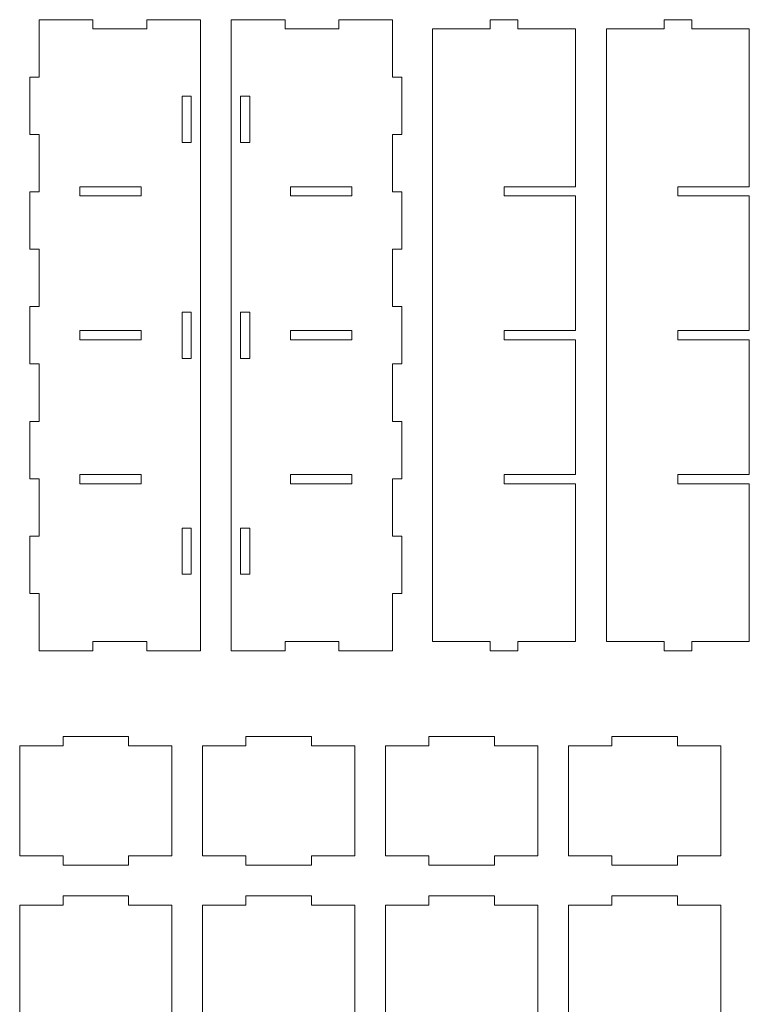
# Model space of a CAD drawing. Header units: millimetres. Extents: x -470 to 529, y -880 to 815.
# Tile 7 of 116: x -449 to -212, y -540 to -220. Entities that reach past the tile are written whole.
import ezdxf

# ---------------------------------------------------------------- set-up
doc = ezdxf.new("R2010")
doc.units = ezdxf.units.MM
doc.header["$MEASUREMENT"] = 0
doc.layers.add('Layer 1', color=7, linetype='Continuous')

msp = doc.modelspace()

# ---------------------------------------------------------------- linework, layer by layer
at = {"layer": 'Layer 1', "lineweight": 9}
for points, knots in [([(-442.8721, -406.4816), (-442.8721, -406.4816), (-442.8721, -425.1179), (-442.8721, -425.1179), (-442.8721, -425.1179), (-442.8721, -425.1179), (-425.3802, -425.1181), (-425.3802, -425.1181), (-425.3802, -425.1181), (-425.3802, -425.1181), (-425.3802, -422.1181), (-425.3802, -422.1181), (-425.3802, -422.1181), (-425.3802, -422.1181), (-407.8882, -422.1181), (-407.8882, -422.1181), (-407.8882, -422.1181), (-407.8882, -422.1181), (-407.8882, -425.1181), (-407.8882, -425.1181), (-407.8882, -425.1181), (-403.6644, -425.1181), (-395.0533, -425.1181), (-390.3963, -425.1181), (-390.3963, -425.1181), (-390.3963, -425.1181), (-390.3963, -220.1179), (-390.3963, -220.1179), (-390.3963, -220.1179), (-395.0532, -220.1179), (-403.6644, -220.1179), (-407.8882, -220.1179), (-407.8882, -220.1179), (-407.8882, -220.1179), (-407.8882, -223.1179), (-407.8882, -223.1179), (-407.8882, -223.1179), (-407.8882, -223.1179), (-425.3802, -223.1179), (-425.3802, -223.1179), (-425.3802, -223.1179), (-425.3802, -223.1179), (-425.3802, -220.1179), (-425.3802, -220.1179), (-425.3802, -220.1179), (-425.3802, -220.1179), (-442.8721, -220.1179), (-442.8721, -220.1179), (-442.8721, -220.1179), (-442.8721, -220.1179), (-442.8721, -238.7542), (-442.8721, -238.7542), (-442.8721, -238.7542), (-442.8721, -238.7542), (-445.8721, -238.7542), (-445.8721, -238.7542), (-445.8721, -238.7542), (-445.8721, -238.7542), (-445.8721, -257.3907), (-445.8721, -257.3907), (-445.8721, -257.3907), (-445.8721, -257.3907), (-442.8721, -257.3907), (-442.8721, -257.3907), (-442.8721, -257.3907), (-442.8721, -257.3907), (-442.8721, -276.0271), (-442.8721, -276.0271), (-442.8721, -276.0271), (-442.8721, -276.0271), (-445.8721, -276.0271), (-445.8721, -276.0271), (-445.8721, -276.0271), (-445.8721, -276.0271), (-445.8721, -294.6635), (-445.8721, -294.6635), (-445.8721, -294.6635), (-445.8721, -294.6635), (-442.8721, -294.6635), (-442.8721, -294.6635), (-442.8721, -294.6635), (-442.8721, -294.6635), (-442.8721, -313.2999), (-442.8721, -313.2999), (-442.8721, -313.2999), (-442.8721, -313.2999), (-445.8721, -313.2999), (-445.8721, -313.2999), (-445.8721, -313.2999), (-445.8721, -313.2999), (-445.8721, -331.9365), (-445.8721, -331.9365), (-445.8721, -331.9365), (-445.8721, -331.9365), (-442.8721, -331.9365), (-442.8721, -331.9365), (-442.8721, -331.9365), (-442.8721, -331.9365), (-442.8721, -350.5728), (-442.8721, -350.5728), (-442.8721, -350.5728), (-442.8721, -350.5728), (-445.8721, -350.5728), (-445.8721, -350.5728), (-445.8721, -350.5728), (-445.8721, -350.5728), (-445.8721, -369.2093), (-445.8721, -369.2093), (-445.8721, -369.2093), (-445.8721, -369.2093), (-442.8721, -369.2093), (-442.8721, -369.2093), (-442.8721, -369.2093), (-442.8721, -369.2093), (-442.8721, -387.8455), (-442.8721, -387.8455), (-442.8721, -387.8455), (-442.8721, -387.8455), (-445.8721, -387.8455), (-445.8721, -387.8455), (-445.8721, -387.8455), (-445.8721, -387.8455), (-445.8721, -406.4816), (-445.8721, -406.4816), (-445.8721, -406.4816), (-445.8721, -406.4816), (-442.8721, -406.4816), (-442.8721, -406.4816)], [0, 0, 0, 0, 0.03030303, 0.03030303, 0.03030303, 0.03030303, 0.06060606, 0.06060606, 0.06060606, 0.06060606, 0.09090909, 0.09090909, 0.09090909, 0.09090909, 0.12121212, 0.12121212, 0.12121212, 0.12121212, 0.15151515, 0.15151515, 0.15151515, 0.15151515, 0.18181818, 0.18181818, 0.18181818, 0.18181818, 0.21212121, 0.21212121, 0.21212121, 0.21212121, 0.24242424, 0.24242424, 0.24242424, 0.24242424, 0.27272727, 0.27272727, 0.27272727, 0.27272727, 0.3030303, 0.3030303, 0.3030303, 0.3030303, 0.33333333, 0.33333333, 0.33333333, 0.33333333, 0.36363636, 0.36363636, 0.36363636, 0.36363636, 0.39393939, 0.39393939, 0.39393939, 0.39393939, 0.42424242, 0.42424242, 0.42424242, 0.42424242, 0.45454545, 0.45454545, 0.45454545, 0.45454545, 0.48484848, 0.48484848, 0.48484848, 0.48484848, 0.51515152, 0.51515152, 0.51515152, 0.51515152, 0.54545455, 0.54545455, 0.54545455, 0.54545455, 0.57575758, 0.57575758, 0.57575758, 0.57575758, 0.60606061, 0.60606061, 0.60606061, 0.60606061, 0.63636364, 0.63636364, 0.63636364, 0.63636364, 0.66666667, 0.66666667, 0.66666667, 0.66666667, 0.6969697, 0.6969697, 0.6969697, 0.6969697, 0.72727273, 0.72727273, 0.72727273, 0.72727273, 0.75757576, 0.75757576, 0.75757576, 0.75757576, 0.78787879, 0.78787879, 0.78787879, 0.78787879, 0.81818182, 0.81818182, 0.81818182, 0.81818182, 0.84848485, 0.84848485, 0.84848485, 0.84848485, 0.87878788, 0.87878788, 0.87878788, 0.87878788, 0.90909091, 0.90909091, 0.90909091, 0.90909091, 0.93939394, 0.93939394, 0.93939394, 0.93939394, 1, 1, 1, 1]), ([(-327.9205, -406.4816), (-327.9205, -406.4816), (-327.9205, -425.1179), (-327.9205, -425.1179), (-327.9205, -425.1179), (-327.9205, -425.1179), (-345.4124, -425.1181), (-345.4124, -425.1181), (-345.4124, -425.1181), (-345.4124, -425.1181), (-345.4124, -422.1181), (-345.4124, -422.1181), (-345.4124, -422.1181), (-345.4124, -422.1181), (-362.9044, -422.1181), (-362.9044, -422.1181), (-362.9044, -422.1181), (-362.9044, -422.1181), (-362.9044, -425.1181), (-362.9044, -425.1181), (-362.9044, -425.1181), (-367.1282, -425.1181), (-375.7393, -425.1181), (-380.3963, -425.1181), (-380.3963, -425.1181), (-380.3963, -425.1181), (-380.3963, -220.1179), (-380.3963, -220.1179), (-380.3963, -220.1179), (-375.7394, -220.1179), (-367.1282, -220.1179), (-362.9044, -220.1179), (-362.9044, -220.1179), (-362.9044, -220.1179), (-362.9044, -223.1179), (-362.9044, -223.1179), (-362.9044, -223.1179), (-362.9044, -223.1179), (-345.4124, -223.1179), (-345.4124, -223.1179), (-345.4124, -223.1179), (-345.4124, -223.1179), (-345.4124, -220.1179), (-345.4124, -220.1179), (-345.4124, -220.1179), (-345.4124, -220.1179), (-327.9205, -220.1179), (-327.9205, -220.1179), (-327.9205, -220.1179), (-327.9205, -220.1179), (-327.9205, -238.7542), (-327.9205, -238.7542), (-327.9205, -238.7542), (-327.9205, -238.7542), (-324.9205, -238.7542), (-324.9205, -238.7542), (-324.9205, -238.7542), (-324.9205, -238.7542), (-324.9205, -257.3907), (-324.9205, -257.3907), (-324.9205, -257.3907), (-324.9205, -257.3907), (-327.9205, -257.3907), (-327.9205, -257.3907), (-327.9205, -257.3907), (-327.9205, -257.3907), (-327.9205, -276.0271), (-327.9205, -276.0271), (-327.9205, -276.0271), (-327.9205, -276.0271), (-324.9205, -276.0271), (-324.9205, -276.0271), (-324.9205, -276.0271), (-324.9205, -276.0271), (-324.9205, -294.6635), (-324.9205, -294.6635), (-324.9205, -294.6635), (-324.9205, -294.6635), (-327.9205, -294.6635), (-327.9205, -294.6635), (-327.9205, -294.6635), (-327.9205, -294.6635), (-327.9205, -313.2999), (-327.9205, -313.2999), (-327.9205, -313.2999), (-327.9205, -313.2999), (-324.9205, -313.2999), (-324.9205, -313.2999), (-324.9205, -313.2999), (-324.9205, -313.2999), (-324.9205, -331.9365), (-324.9205, -331.9365), (-324.9205, -331.9365), (-324.9205, -331.9365), (-327.9205, -331.9365), (-327.9205, -331.9365), (-327.9205, -331.9365), (-327.9205, -331.9365), (-327.9205, -350.5728), (-327.9205, -350.5728), (-327.9205, -350.5728), (-327.9205, -350.5728), (-324.9205, -350.5728), (-324.9205, -350.5728), (-324.9205, -350.5728), (-324.9205, -350.5728), (-324.9205, -369.2093), (-324.9205, -369.2093), (-324.9205, -369.2093), (-324.9205, -369.2093), (-327.9205, -369.2093), (-327.9205, -369.2093), (-327.9205, -369.2093), (-327.9205, -369.2093), (-327.9205, -387.8455), (-327.9205, -387.8455), (-327.9205, -387.8455), (-327.9205, -387.8455), (-324.9205, -387.8455), (-324.9205, -387.8455), (-324.9205, -387.8455), (-324.9205, -387.8455), (-324.9205, -406.4816), (-324.9205, -406.4816), (-324.9205, -406.4816), (-324.9205, -406.4816), (-327.9205, -406.4816), (-327.9205, -406.4816)], [0, 0, 0, 0, 0.03030303, 0.03030303, 0.03030303, 0.03030303, 0.06060606, 0.06060606, 0.06060606, 0.06060606, 0.09090909, 0.09090909, 0.09090909, 0.09090909, 0.12121212, 0.12121212, 0.12121212, 0.12121212, 0.15151515, 0.15151515, 0.15151515, 0.15151515, 0.18181818, 0.18181818, 0.18181818, 0.18181818, 0.21212121, 0.21212121, 0.21212121, 0.21212121, 0.24242424, 0.24242424, 0.24242424, 0.24242424, 0.27272727, 0.27272727, 0.27272727, 0.27272727, 0.3030303, 0.3030303, 0.3030303, 0.3030303, 0.33333333, 0.33333333, 0.33333333, 0.33333333, 0.36363636, 0.36363636, 0.36363636, 0.36363636, 0.39393939, 0.39393939, 0.39393939, 0.39393939, 0.42424242, 0.42424242, 0.42424242, 0.42424242, 0.45454545, 0.45454545, 0.45454545, 0.45454545, 0.48484848, 0.48484848, 0.48484848, 0.48484848, 0.51515152, 0.51515152, 0.51515152, 0.51515152, 0.54545455, 0.54545455, 0.54545455, 0.54545455, 0.57575758, 0.57575758, 0.57575758, 0.57575758, 0.60606061, 0.60606061, 0.60606061, 0.60606061, 0.63636364, 0.63636364, 0.63636364, 0.63636364, 0.66666667, 0.66666667, 0.66666667, 0.66666667, 0.6969697, 0.6969697, 0.6969697, 0.6969697, 0.72727273, 0.72727273, 0.72727273, 0.72727273, 0.75757576, 0.75757576, 0.75757576, 0.75757576, 0.78787879, 0.78787879, 0.78787879, 0.78787879, 0.81818182, 0.81818182, 0.81818182, 0.81818182, 0.84848485, 0.84848485, 0.84848485, 0.84848485, 0.87878788, 0.87878788, 0.87878788, 0.87878788, 0.90909091, 0.90909091, 0.90909091, 0.90909091, 0.93939394, 0.93939394, 0.93939394, 0.93939394, 1, 1, 1, 1]), ([(-268.4445, -274.3682), (-268.4445, -274.3682), (-291.6825, -274.3682), (-291.6825, -274.3682), (-291.6825, -274.3682), (-291.6825, -274.3682), (-291.6825, -277.3682), (-291.6825, -277.3682), (-291.6825, -277.3682), (-291.6825, -277.3682), (-268.4445, -277.3682), (-268.4445, -277.3682), (-268.4445, -277.3682), (-268.4445, -277.3682), (-268.4445, -321.1182), (-268.4445, -321.1182), (-268.4445, -321.1182), (-268.4445, -321.1182), (-291.6825, -321.1182), (-291.6825, -321.1182), (-291.6825, -321.1182), (-291.6825, -321.1182), (-291.6825, -324.1182), (-291.6825, -324.1182), (-291.6825, -324.1182), (-291.6825, -324.1182), (-268.4445, -324.1182), (-268.4445, -324.1182), (-268.4445, -324.1182), (-268.4445, -324.1182), (-268.4445, -367.8682), (-268.4445, -367.8682), (-268.4445, -367.8682), (-268.4445, -367.8682), (-291.6825, -367.8682), (-291.6825, -367.8682), (-291.6825, -367.8682), (-291.6825, -367.8682), (-291.6825, -370.8682), (-291.6825, -370.8682), (-291.6825, -370.8682), (-291.6825, -370.8682), (-268.4445, -370.8682), (-268.4445, -370.8682), (-268.4445, -370.8682), (-268.4445, -417.279), (-268.4445, -413.5281), (-268.4445, -422.118), (-268.4445, -422.118), (-268.4445, -422.118), (-287.1825, -422.118), (-287.1825, -422.118), (-287.1825, -422.118), (-287.1825, -422.118), (-287.1825, -425.118), (-287.1825, -425.118), (-287.1825, -425.118), (-287.1825, -425.118), (-296.1825, -425.118), (-296.1825, -425.118), (-296.1825, -425.118), (-296.1825, -425.118), (-296.1825, -422.118), (-296.1825, -422.118), (-296.1825, -422.118), (-296.1825, -422.118), (-314.9205, -422.118), (-314.9205, -422.118), (-314.9205, -422.118), (-314.9205, -422.118), (-314.9205, -223.1179), (-314.9205, -223.1179), (-314.9205, -223.1179), (-314.9205, -223.1179), (-296.1825, -223.1179), (-296.1825, -223.1179), (-296.1825, -223.1179), (-296.1825, -223.1179), (-296.1825, -220.1179), (-296.1825, -220.1179), (-296.1825, -220.1179), (-296.1825, -220.1179), (-287.1825, -220.1179), (-287.1825, -220.1179), (-287.1825, -220.1179), (-287.1825, -220.1179), (-287.1825, -223.1179), (-287.1825, -223.1179), (-287.1825, -223.1179), (-287.1825, -223.1179), (-268.4445, -223.1179), (-268.4445, -223.1179), (-268.4445, -223.1179), (-268.4445, -231.7077), (-268.4445, -227.9573), (-268.4445, -274.3682)], [0, 0, 0, 0, 0.04, 0.04, 0.04, 0.04, 0.08, 0.08, 0.08, 0.08, 0.12, 0.12, 0.12, 0.12, 0.16, 0.16, 0.16, 0.16, 0.2, 0.2, 0.2, 0.2, 0.24, 0.24, 0.24, 0.24, 0.28, 0.28, 0.28, 0.28, 0.32, 0.32, 0.32, 0.32, 0.36, 0.36, 0.36, 0.36, 0.4, 0.4, 0.4, 0.4, 0.44, 0.44, 0.44, 0.44, 0.48, 0.48, 0.48, 0.48, 0.52, 0.52, 0.52, 0.52, 0.56, 0.56, 0.56, 0.56, 0.6, 0.6, 0.6, 0.6, 0.64, 0.64, 0.64, 0.64, 0.68, 0.68, 0.68, 0.68, 0.72, 0.72, 0.72, 0.72, 0.76, 0.76, 0.76, 0.76, 0.8, 0.8, 0.8, 0.8, 0.84, 0.84, 0.84, 0.84, 0.88, 0.88, 0.88, 0.88, 0.92, 0.92, 0.92, 0.92, 1, 1, 1, 1]), ([(-211.9685, -274.3682), (-211.9685, -274.3682), (-235.2065, -274.3682), (-235.2065, -274.3682), (-235.2065, -274.3682), (-235.2065, -274.3682), (-235.2065, -277.3682), (-235.2065, -277.3682), (-235.2065, -277.3682), (-235.2065, -277.3682), (-211.9685, -277.3682), (-211.9685, -277.3682), (-211.9685, -277.3682), (-211.9685, -277.3682), (-211.9685, -321.1182), (-211.9685, -321.1182), (-211.9685, -321.1182), (-211.9685, -321.1182), (-235.2065, -321.1182), (-235.2065, -321.1182), (-235.2065, -321.1182), (-235.2065, -321.1182), (-235.2065, -324.1182), (-235.2065, -324.1182), (-235.2065, -324.1182), (-235.2065, -324.1182), (-211.9685, -324.1182), (-211.9685, -324.1182), (-211.9685, -324.1182), (-211.9685, -324.1182), (-211.9685, -367.8682), (-211.9685, -367.8682), (-211.9685, -367.8682), (-211.9685, -367.8682), (-235.2065, -367.8682), (-235.2065, -367.8682), (-235.2065, -367.8682), (-235.2065, -367.8682), (-235.2065, -370.8682), (-235.2065, -370.8682), (-235.2065, -370.8682), (-235.2065, -370.8682), (-211.9685, -370.8682), (-211.9685, -370.8682), (-211.9685, -370.8682), (-211.9685, -417.279), (-211.9685, -413.5281), (-211.9685, -422.118), (-211.9685, -422.118), (-211.9685, -422.118), (-230.7065, -422.118), (-230.7065, -422.118), (-230.7065, -422.118), (-230.7065, -422.118), (-230.7065, -425.118), (-230.7065, -425.118), (-230.7065, -425.118), (-230.7065, -425.118), (-239.7065, -425.118), (-239.7065, -425.118), (-239.7065, -425.118), (-239.7065, -425.118), (-239.7065, -422.118), (-239.7065, -422.118), (-239.7065, -422.118), (-239.7065, -422.118), (-258.4445, -422.118), (-258.4445, -422.118), (-258.4445, -422.118), (-258.4445, -422.118), (-258.4445, -223.1179), (-258.4445, -223.1179), (-258.4445, -223.1179), (-258.4445, -223.1179), (-239.7065, -223.1179), (-239.7065, -223.1179), (-239.7065, -223.1179), (-239.7065, -223.1179), (-239.7065, -220.1179), (-239.7065, -220.1179), (-239.7065, -220.1179), (-239.7065, -220.1179), (-230.7065, -220.1179), (-230.7065, -220.1179), (-230.7065, -220.1179), (-230.7065, -220.1179), (-230.7065, -223.1179), (-230.7065, -223.1179), (-230.7065, -223.1179), (-230.7065, -223.1179), (-211.9685, -223.1179), (-211.9685, -223.1179), (-211.9685, -223.1179), (-211.9685, -231.7077), (-211.9685, -227.9573), (-211.9685, -274.3682)], [0, 0, 0, 0, 0.04, 0.04, 0.04, 0.04, 0.08, 0.08, 0.08, 0.08, 0.12, 0.12, 0.12, 0.12, 0.16, 0.16, 0.16, 0.16, 0.2, 0.2, 0.2, 0.2, 0.24, 0.24, 0.24, 0.24, 0.28, 0.28, 0.28, 0.28, 0.32, 0.32, 0.32, 0.32, 0.36, 0.36, 0.36, 0.36, 0.4, 0.4, 0.4, 0.4, 0.44, 0.44, 0.44, 0.44, 0.48, 0.48, 0.48, 0.48, 0.52, 0.52, 0.52, 0.52, 0.56, 0.56, 0.56, 0.56, 0.6, 0.6, 0.6, 0.6, 0.64, 0.64, 0.64, 0.64, 0.68, 0.68, 0.68, 0.68, 0.72, 0.72, 0.72, 0.72, 0.76, 0.76, 0.76, 0.76, 0.8, 0.8, 0.8, 0.8, 0.84, 0.84, 0.84, 0.84, 0.88, 0.88, 0.88, 0.88, 0.92, 0.92, 0.92, 0.92, 1, 1, 1, 1]), ([(-393.3962, -259.9929), (-393.3962, -259.9929), (-396.3962, -259.9929), (-396.3962, -259.9929), (-396.3962, -259.9929), (-396.3962, -259.9929), (-396.3962, -244.9929), (-396.3962, -244.9929), (-396.3962, -244.9929), (-396.3962, -244.9929), (-393.3962, -244.9929), (-393.3962, -244.9929), (-393.3962, -244.9929), (-393.3962, -244.9929), (-393.3962, -259.9929), (-393.3962, -259.9929)], [0, 0, 0, 0, 0.2, 0.2, 0.2, 0.2, 0.4, 0.4, 0.4, 0.4, 0.6, 0.6, 0.6, 0.6, 1, 1, 1, 1]), ([(-377.3964, -259.9929), (-377.3964, -259.9929), (-374.3964, -259.9929), (-374.3964, -259.9929), (-374.3964, -259.9929), (-374.3964, -259.9929), (-374.3964, -244.9929), (-374.3964, -244.9929), (-374.3964, -244.9929), (-374.3964, -244.9929), (-377.3964, -244.9929), (-377.3964, -244.9929), (-377.3964, -244.9929), (-377.3964, -244.9929), (-377.3964, -259.9929), (-377.3964, -259.9929)], [0, 0, 0, 0, 0.2, 0.2, 0.2, 0.2, 0.4, 0.4, 0.4, 0.4, 0.6, 0.6, 0.6, 0.6, 1, 1, 1, 1]), ([(-429.6341, -277.3682), (-429.6341, -277.3682), (-409.6341, -277.3682), (-409.6341, -277.3682), (-409.6341, -277.3682), (-409.6341, -277.3682), (-409.6341, -274.3682), (-409.6341, -274.3682), (-409.6341, -274.3682), (-409.6341, -274.3682), (-429.6341, -274.3682), (-429.6341, -274.3682), (-429.6341, -274.3682), (-429.6341, -274.3682), (-429.6341, -277.3682), (-429.6341, -277.3682)], [0, 0, 0, 0, 0.2, 0.2, 0.2, 0.2, 0.4, 0.4, 0.4, 0.4, 0.6, 0.6, 0.6, 0.6, 1, 1, 1, 1]), ([(-341.1585, -277.3682), (-341.1585, -277.3682), (-361.1585, -277.3682), (-361.1585, -277.3682), (-361.1585, -277.3682), (-361.1585, -277.3682), (-361.1585, -274.3682), (-361.1585, -274.3682), (-361.1585, -274.3682), (-361.1585, -274.3682), (-341.1585, -274.3682), (-341.1585, -274.3682), (-341.1585, -274.3682), (-341.1585, -274.3682), (-341.1585, -277.3682), (-341.1585, -277.3682)], [0, 0, 0, 0, 0.2, 0.2, 0.2, 0.2, 0.4, 0.4, 0.4, 0.4, 0.6, 0.6, 0.6, 0.6, 1, 1, 1, 1]), ([(-393.3962, -330.1179), (-393.3962, -330.1179), (-396.3962, -330.1179), (-396.3962, -330.1179), (-396.3962, -330.1179), (-396.3962, -330.1179), (-396.3962, -315.1179), (-396.3962, -315.1179), (-396.3962, -315.1179), (-396.3962, -315.1179), (-393.3962, -315.1179), (-393.3962, -315.1179), (-393.3962, -315.1179), (-393.3962, -315.1179), (-393.3962, -330.1179), (-393.3962, -330.1179)], [0, 0, 0, 0, 0.2, 0.2, 0.2, 0.2, 0.4, 0.4, 0.4, 0.4, 0.6, 0.6, 0.6, 0.6, 1, 1, 1, 1]), ([(-377.3964, -330.1179), (-377.3964, -330.1179), (-374.3964, -330.1179), (-374.3964, -330.1179), (-374.3964, -330.1179), (-374.3964, -330.1179), (-374.3964, -315.1179), (-374.3964, -315.1179), (-374.3964, -315.1179), (-374.3964, -315.1179), (-377.3964, -315.1179), (-377.3964, -315.1179), (-377.3964, -315.1179), (-377.3964, -315.1179), (-377.3964, -330.1179), (-377.3964, -330.1179)], [0, 0, 0, 0, 0.2, 0.2, 0.2, 0.2, 0.4, 0.4, 0.4, 0.4, 0.6, 0.6, 0.6, 0.6, 1, 1, 1, 1]), ([(-429.6341, -324.1182), (-429.6341, -324.1182), (-409.6341, -324.1182), (-409.6341, -324.1182), (-409.6341, -324.1182), (-409.6341, -324.1182), (-409.6341, -321.1182), (-409.6341, -321.1182), (-409.6341, -321.1182), (-409.6341, -321.1182), (-429.6341, -321.1182), (-429.6341, -321.1182), (-429.6341, -321.1182), (-429.6341, -321.1182), (-429.6341, -324.1182), (-429.6341, -324.1182)], [0, 0, 0, 0, 0.2, 0.2, 0.2, 0.2, 0.4, 0.4, 0.4, 0.4, 0.6, 0.6, 0.6, 0.6, 1, 1, 1, 1]), ([(-341.1585, -324.1182), (-341.1585, -324.1182), (-361.1585, -324.1182), (-361.1585, -324.1182), (-361.1585, -324.1182), (-361.1585, -324.1182), (-361.1585, -321.1182), (-361.1585, -321.1182), (-361.1585, -321.1182), (-361.1585, -321.1182), (-341.1585, -321.1182), (-341.1585, -321.1182), (-341.1585, -321.1182), (-341.1585, -321.1182), (-341.1585, -324.1182), (-341.1585, -324.1182)], [0, 0, 0, 0, 0.2, 0.2, 0.2, 0.2, 0.4, 0.4, 0.4, 0.4, 0.6, 0.6, 0.6, 0.6, 1, 1, 1, 1]), ([(-429.6341, -370.8682), (-429.6341, -370.8682), (-409.6341, -370.8682), (-409.6341, -370.8682), (-409.6341, -370.8682), (-409.6341, -370.8682), (-409.6341, -367.8682), (-409.6341, -367.8682), (-409.6341, -367.8682), (-409.6341, -367.8682), (-429.6341, -367.8682), (-429.6341, -367.8682), (-429.6341, -367.8682), (-429.6341, -367.8682), (-429.6341, -370.8682), (-429.6341, -370.8682)], [0, 0, 0, 0, 0.2, 0.2, 0.2, 0.2, 0.4, 0.4, 0.4, 0.4, 0.6, 0.6, 0.6, 0.6, 1, 1, 1, 1]), ([(-341.1585, -370.8682), (-341.1585, -370.8682), (-361.1585, -370.8682), (-361.1585, -370.8682), (-361.1585, -370.8682), (-361.1585, -370.8682), (-361.1585, -367.8682), (-361.1585, -367.8682), (-361.1585, -367.8682), (-361.1585, -367.8682), (-341.1585, -367.8682), (-341.1585, -367.8682), (-341.1585, -367.8682), (-341.1585, -367.8682), (-341.1585, -370.8682), (-341.1585, -370.8682)], [0, 0, 0, 0, 0.2, 0.2, 0.2, 0.2, 0.4, 0.4, 0.4, 0.4, 0.6, 0.6, 0.6, 0.6, 1, 1, 1, 1]), ([(-393.3962, -400.2429), (-393.3962, -400.2429), (-396.3962, -400.2429), (-396.3962, -400.2429), (-396.3962, -400.2429), (-396.3962, -400.2429), (-396.3962, -385.2429), (-396.3962, -385.2429), (-396.3962, -385.2429), (-396.3962, -385.2429), (-393.3962, -385.2429), (-393.3962, -385.2429), (-393.3962, -385.2429), (-393.3962, -385.2429), (-393.3962, -400.2429), (-393.3962, -400.2429)], [0, 0, 0, 0, 0.2, 0.2, 0.2, 0.2, 0.4, 0.4, 0.4, 0.4, 0.6, 0.6, 0.6, 0.6, 1, 1, 1, 1]), ([(-377.3964, -400.2429), (-377.3964, -400.2429), (-374.3964, -400.2429), (-374.3964, -400.2429), (-374.3964, -400.2429), (-374.3964, -400.2429), (-374.3964, -385.2429), (-374.3964, -385.2429), (-374.3964, -385.2429), (-374.3964, -385.2429), (-377.3964, -385.2429), (-377.3964, -385.2429), (-377.3964, -385.2429), (-377.3964, -385.2429), (-377.3964, -400.2429), (-377.3964, -400.2429)], [0, 0, 0, 0, 0.2, 0.2, 0.2, 0.2, 0.4, 0.4, 0.4, 0.4, 0.6, 0.6, 0.6, 0.6, 1, 1, 1, 1]), ([(-449.1728, -455.9611), (-449.1728, -455.9611), (-435.0804, -455.9611), (-435.0804, -455.9611), (-435.0804, -455.9611), (-435.0804, -455.9611), (-435.0804, -452.9611), (-435.0804, -452.9611), (-435.0804, -452.9611), (-435.0804, -452.9611), (-413.7895, -452.9611), (-413.7895, -452.9611), (-413.7895, -452.9611), (-413.7895, -452.9611), (-413.7895, -455.9611), (-413.7895, -455.9611), (-413.7895, -455.9611), (-413.7895, -455.9611), (-399.697, -455.9611), (-399.697, -455.9611), (-399.697, -455.9611), (-399.697, -455.9611), (-399.697, -491.7107), (-399.697, -491.7107), (-399.697, -491.7107), (-399.697, -491.7107), (-413.7895, -491.7107), (-413.7895, -491.7107), (-413.7895, -491.7107), (-413.7895, -491.7107), (-413.7895, -494.7107), (-413.7895, -494.7107), (-413.7895, -494.7107), (-413.7895, -494.7107), (-435.0804, -494.7107), (-435.0804, -494.7107), (-435.0804, -494.7107), (-435.0804, -494.7107), (-435.0804, -491.7107), (-435.0804, -491.7107), (-435.0804, -491.7107), (-435.0804, -491.7107), (-449.1728, -491.7107), (-449.1728, -491.7107), (-449.1728, -491.7107), (-449.1728, -491.7107), (-449.1728, -455.9611), (-449.1728, -455.9611)], [0, 0, 0, 0, 0.07692308, 0.07692308, 0.07692308, 0.07692308, 0.15384615, 0.15384615, 0.15384615, 0.15384615, 0.23076923, 0.23076923, 0.23076923, 0.23076923, 0.30769231, 0.30769231, 0.30769231, 0.30769231, 0.38461538, 0.38461538, 0.38461538, 0.38461538, 0.46153846, 0.46153846, 0.46153846, 0.46153846, 0.53846154, 0.53846154, 0.53846154, 0.53846154, 0.61538462, 0.61538462, 0.61538462, 0.61538462, 0.69230769, 0.69230769, 0.69230769, 0.69230769, 0.76923077, 0.76923077, 0.76923077, 0.76923077, 0.84615385, 0.84615385, 0.84615385, 0.84615385, 1, 1, 1, 1]), ([(-389.697, -455.9611), (-389.697, -455.9611), (-375.6046, -455.9611), (-375.6046, -455.9611), (-375.6046, -455.9611), (-375.6046, -455.9611), (-375.6046, -452.9611), (-375.6046, -452.9611), (-375.6046, -452.9611), (-375.6046, -452.9611), (-354.3137, -452.9611), (-354.3137, -452.9611), (-354.3137, -452.9611), (-354.3137, -452.9611), (-354.3137, -455.9611), (-354.3137, -455.9611), (-354.3137, -455.9611), (-354.3137, -455.9611), (-340.2212, -455.9611), (-340.2212, -455.9611), (-340.2212, -455.9611), (-340.2212, -455.9611), (-340.2212, -491.7107), (-340.2212, -491.7107), (-340.2212, -491.7107), (-340.2212, -491.7107), (-354.3137, -491.7107), (-354.3137, -491.7107), (-354.3137, -491.7107), (-354.3137, -491.7107), (-354.3137, -494.7107), (-354.3137, -494.7107), (-354.3137, -494.7107), (-354.3137, -494.7107), (-375.6046, -494.7107), (-375.6046, -494.7107), (-375.6046, -494.7107), (-375.6046, -494.7107), (-375.6046, -491.7107), (-375.6046, -491.7107), (-375.6046, -491.7107), (-375.6046, -491.7107), (-389.697, -491.7107), (-389.697, -491.7107), (-389.697, -491.7107), (-389.697, -491.7107), (-389.697, -455.9611), (-389.697, -455.9611)], [0, 0, 0, 0, 0.07692308, 0.07692308, 0.07692308, 0.07692308, 0.15384615, 0.15384615, 0.15384615, 0.15384615, 0.23076923, 0.23076923, 0.23076923, 0.23076923, 0.30769231, 0.30769231, 0.30769231, 0.30769231, 0.38461538, 0.38461538, 0.38461538, 0.38461538, 0.46153846, 0.46153846, 0.46153846, 0.46153846, 0.53846154, 0.53846154, 0.53846154, 0.53846154, 0.61538462, 0.61538462, 0.61538462, 0.61538462, 0.69230769, 0.69230769, 0.69230769, 0.69230769, 0.76923077, 0.76923077, 0.76923077, 0.76923077, 0.84615385, 0.84615385, 0.84615385, 0.84615385, 1, 1, 1, 1]), ([(-330.2212, -455.9611), (-330.2212, -455.9611), (-316.1288, -455.9611), (-316.1288, -455.9611), (-316.1288, -455.9611), (-316.1288, -455.9611), (-316.1288, -452.9611), (-316.1288, -452.9611), (-316.1288, -452.9611), (-316.1288, -452.9611), (-294.8379, -452.9611), (-294.8379, -452.9611), (-294.8379, -452.9611), (-294.8379, -452.9611), (-294.8379, -455.9611), (-294.8379, -455.9611), (-294.8379, -455.9611), (-294.8379, -455.9611), (-280.7454, -455.9611), (-280.7454, -455.9611), (-280.7454, -455.9611), (-280.7454, -455.9611), (-280.7454, -491.7107), (-280.7454, -491.7107), (-280.7454, -491.7107), (-280.7454, -491.7107), (-294.8379, -491.7107), (-294.8379, -491.7107), (-294.8379, -491.7107), (-294.8379, -491.7107), (-294.8379, -494.7107), (-294.8379, -494.7107), (-294.8379, -494.7107), (-294.8379, -494.7107), (-316.1288, -494.7107), (-316.1288, -494.7107), (-316.1288, -494.7107), (-316.1288, -494.7107), (-316.1288, -491.7107), (-316.1288, -491.7107), (-316.1288, -491.7107), (-316.1288, -491.7107), (-330.2212, -491.7107), (-330.2212, -491.7107), (-330.2212, -491.7107), (-330.2212, -491.7107), (-330.2212, -455.9611), (-330.2212, -455.9611)], [0, 0, 0, 0, 0.07692308, 0.07692308, 0.07692308, 0.07692308, 0.15384615, 0.15384615, 0.15384615, 0.15384615, 0.23076923, 0.23076923, 0.23076923, 0.23076923, 0.30769231, 0.30769231, 0.30769231, 0.30769231, 0.38461538, 0.38461538, 0.38461538, 0.38461538, 0.46153846, 0.46153846, 0.46153846, 0.46153846, 0.53846154, 0.53846154, 0.53846154, 0.53846154, 0.61538462, 0.61538462, 0.61538462, 0.61538462, 0.69230769, 0.69230769, 0.69230769, 0.69230769, 0.76923077, 0.76923077, 0.76923077, 0.76923077, 0.84615385, 0.84615385, 0.84615385, 0.84615385, 1, 1, 1, 1]), ([(-270.7454, -455.9611), (-270.7454, -455.9611), (-256.653, -455.9611), (-256.653, -455.9611), (-256.653, -455.9611), (-256.653, -455.9611), (-256.653, -452.9611), (-256.653, -452.9611), (-256.653, -452.9611), (-256.653, -452.9611), (-235.3621, -452.9611), (-235.3621, -452.9611), (-235.3621, -452.9611), (-235.3621, -452.9611), (-235.3621, -455.9611), (-235.3621, -455.9611), (-235.3621, -455.9611), (-235.3621, -455.9611), (-221.2696, -455.9611), (-221.2696, -455.9611), (-221.2696, -455.9611), (-221.2696, -455.9611), (-221.2696, -491.7107), (-221.2696, -491.7107), (-221.2696, -491.7107), (-221.2696, -491.7107), (-235.3621, -491.7107), (-235.3621, -491.7107), (-235.3621, -491.7107), (-235.3621, -491.7107), (-235.3621, -494.7107), (-235.3621, -494.7107), (-235.3621, -494.7107), (-235.3621, -494.7107), (-256.653, -494.7107), (-256.653, -494.7107), (-256.653, -494.7107), (-256.653, -494.7107), (-256.653, -491.7107), (-256.653, -491.7107), (-256.653, -491.7107), (-256.653, -491.7107), (-270.7454, -491.7107), (-270.7454, -491.7107), (-270.7454, -491.7107), (-270.7454, -491.7107), (-270.7454, -455.9611), (-270.7454, -455.9611)], [0, 0, 0, 0, 0.07692308, 0.07692308, 0.07692308, 0.07692308, 0.15384615, 0.15384615, 0.15384615, 0.15384615, 0.23076923, 0.23076923, 0.23076923, 0.23076923, 0.30769231, 0.30769231, 0.30769231, 0.30769231, 0.38461538, 0.38461538, 0.38461538, 0.38461538, 0.46153846, 0.46153846, 0.46153846, 0.46153846, 0.53846154, 0.53846154, 0.53846154, 0.53846154, 0.61538462, 0.61538462, 0.61538462, 0.61538462, 0.69230769, 0.69230769, 0.69230769, 0.69230769, 0.76923077, 0.76923077, 0.76923077, 0.76923077, 0.84615385, 0.84615385, 0.84615385, 0.84615385, 1, 1, 1, 1]), ([(-449.1728, -507.7107), (-449.1728, -507.7107), (-435.0804, -507.7107), (-435.0804, -507.7107), (-435.0804, -507.7107), (-435.0804, -507.7107), (-435.0804, -504.7107), (-435.0804, -504.7107), (-435.0804, -504.7107), (-435.0804, -504.7107), (-413.7895, -504.7107), (-413.7895, -504.7107), (-413.7895, -504.7107), (-413.7895, -504.7107), (-413.7895, -507.7107), (-413.7895, -507.7107), (-413.7895, -507.7107), (-413.7895, -507.7107), (-399.697, -507.7107), (-399.697, -507.7107), (-399.697, -507.7107), (-399.697, -507.7107), (-399.697, -543.4603), (-399.697, -543.4603), (-399.697, -543.4603), (-399.697, -543.4603), (-413.7895, -543.4603), (-413.7895, -543.4603), (-413.7895, -543.4603), (-413.7895, -543.4603), (-413.7895, -546.4603), (-413.7895, -546.4603), (-413.7895, -546.4603), (-413.7895, -546.4603), (-435.0804, -546.4603), (-435.0804, -546.4603), (-435.0804, -546.4603), (-435.0804, -546.4603), (-435.0804, -543.4603), (-435.0804, -543.4603), (-435.0804, -543.4603), (-435.0804, -543.4603), (-449.1728, -543.4603), (-449.1728, -543.4603), (-449.1728, -543.4603), (-449.1728, -543.4603), (-449.1728, -507.7107), (-449.1728, -507.7107)], [0, 0, 0, 0, 0.07692308, 0.07692308, 0.07692308, 0.07692308, 0.15384615, 0.15384615, 0.15384615, 0.15384615, 0.23076923, 0.23076923, 0.23076923, 0.23076923, 0.30769231, 0.30769231, 0.30769231, 0.30769231, 0.38461538, 0.38461538, 0.38461538, 0.38461538, 0.46153846, 0.46153846, 0.46153846, 0.46153846, 0.53846154, 0.53846154, 0.53846154, 0.53846154, 0.61538462, 0.61538462, 0.61538462, 0.61538462, 0.69230769, 0.69230769, 0.69230769, 0.69230769, 0.76923077, 0.76923077, 0.76923077, 0.76923077, 0.84615385, 0.84615385, 0.84615385, 0.84615385, 1, 1, 1, 1]), ([(-389.697, -507.7107), (-389.697, -507.7107), (-375.6046, -507.7107), (-375.6046, -507.7107), (-375.6046, -507.7107), (-375.6046, -507.7107), (-375.6046, -504.7107), (-375.6046, -504.7107), (-375.6046, -504.7107), (-375.6046, -504.7107), (-354.3137, -504.7107), (-354.3137, -504.7107), (-354.3137, -504.7107), (-354.3137, -504.7107), (-354.3137, -507.7107), (-354.3137, -507.7107), (-354.3137, -507.7107), (-354.3137, -507.7107), (-340.2212, -507.7107), (-340.2212, -507.7107), (-340.2212, -507.7107), (-340.2212, -507.7107), (-340.2212, -543.4603), (-340.2212, -543.4603), (-340.2212, -543.4603), (-340.2212, -543.4603), (-354.3137, -543.4603), (-354.3137, -543.4603), (-354.3137, -543.4603), (-354.3137, -543.4603), (-354.3137, -546.4603), (-354.3137, -546.4603), (-354.3137, -546.4603), (-354.3137, -546.4603), (-375.6046, -546.4603), (-375.6046, -546.4603), (-375.6046, -546.4603), (-375.6046, -546.4603), (-375.6046, -543.4603), (-375.6046, -543.4603), (-375.6046, -543.4603), (-375.6046, -543.4603), (-389.697, -543.4603), (-389.697, -543.4603), (-389.697, -543.4603), (-389.697, -543.4603), (-389.697, -507.7107), (-389.697, -507.7107)], [0, 0, 0, 0, 0.07692308, 0.07692308, 0.07692308, 0.07692308, 0.15384615, 0.15384615, 0.15384615, 0.15384615, 0.23076923, 0.23076923, 0.23076923, 0.23076923, 0.30769231, 0.30769231, 0.30769231, 0.30769231, 0.38461538, 0.38461538, 0.38461538, 0.38461538, 0.46153846, 0.46153846, 0.46153846, 0.46153846, 0.53846154, 0.53846154, 0.53846154, 0.53846154, 0.61538462, 0.61538462, 0.61538462, 0.61538462, 0.69230769, 0.69230769, 0.69230769, 0.69230769, 0.76923077, 0.76923077, 0.76923077, 0.76923077, 0.84615385, 0.84615385, 0.84615385, 0.84615385, 1, 1, 1, 1]), ([(-330.2212, -507.7107), (-330.2212, -507.7107), (-316.1288, -507.7107), (-316.1288, -507.7107), (-316.1288, -507.7107), (-316.1288, -507.7107), (-316.1288, -504.7107), (-316.1288, -504.7107), (-316.1288, -504.7107), (-316.1288, -504.7107), (-294.8379, -504.7107), (-294.8379, -504.7107), (-294.8379, -504.7107), (-294.8379, -504.7107), (-294.8379, -507.7107), (-294.8379, -507.7107), (-294.8379, -507.7107), (-294.8379, -507.7107), (-280.7454, -507.7107), (-280.7454, -507.7107), (-280.7454, -507.7107), (-280.7454, -507.7107), (-280.7454, -543.4603), (-280.7454, -543.4603), (-280.7454, -543.4603), (-280.7454, -543.4603), (-294.8379, -543.4603), (-294.8379, -543.4603), (-294.8379, -543.4603), (-294.8379, -543.4603), (-294.8379, -546.4603), (-294.8379, -546.4603), (-294.8379, -546.4603), (-294.8379, -546.4603), (-316.1288, -546.4603), (-316.1288, -546.4603), (-316.1288, -546.4603), (-316.1288, -546.4603), (-316.1288, -543.4603), (-316.1288, -543.4603), (-316.1288, -543.4603), (-316.1288, -543.4603), (-330.2212, -543.4603), (-330.2212, -543.4603), (-330.2212, -543.4603), (-330.2212, -543.4603), (-330.2212, -507.7107), (-330.2212, -507.7107)], [0, 0, 0, 0, 0.07692308, 0.07692308, 0.07692308, 0.07692308, 0.15384615, 0.15384615, 0.15384615, 0.15384615, 0.23076923, 0.23076923, 0.23076923, 0.23076923, 0.30769231, 0.30769231, 0.30769231, 0.30769231, 0.38461538, 0.38461538, 0.38461538, 0.38461538, 0.46153846, 0.46153846, 0.46153846, 0.46153846, 0.53846154, 0.53846154, 0.53846154, 0.53846154, 0.61538462, 0.61538462, 0.61538462, 0.61538462, 0.69230769, 0.69230769, 0.69230769, 0.69230769, 0.76923077, 0.76923077, 0.76923077, 0.76923077, 0.84615385, 0.84615385, 0.84615385, 0.84615385, 1, 1, 1, 1]), ([(-270.7454, -507.7107), (-270.7454, -507.7107), (-256.653, -507.7107), (-256.653, -507.7107), (-256.653, -507.7107), (-256.653, -507.7107), (-256.653, -504.7107), (-256.653, -504.7107), (-256.653, -504.7107), (-256.653, -504.7107), (-235.3621, -504.7107), (-235.3621, -504.7107), (-235.3621, -504.7107), (-235.3621, -504.7107), (-235.3621, -507.7107), (-235.3621, -507.7107), (-235.3621, -507.7107), (-235.3621, -507.7107), (-221.2696, -507.7107), (-221.2696, -507.7107), (-221.2696, -507.7107), (-221.2696, -507.7107), (-221.2696, -543.4603), (-221.2696, -543.4603), (-221.2696, -543.4603), (-221.2696, -543.4603), (-235.3621, -543.4603), (-235.3621, -543.4603), (-235.3621, -543.4603), (-235.3621, -543.4603), (-235.3621, -546.4603), (-235.3621, -546.4603), (-235.3621, -546.4603), (-235.3621, -546.4603), (-256.653, -546.4603), (-256.653, -546.4603), (-256.653, -546.4603), (-256.653, -546.4603), (-256.653, -543.4603), (-256.653, -543.4603), (-256.653, -543.4603), (-256.653, -543.4603), (-270.7454, -543.4603), (-270.7454, -543.4603), (-270.7454, -543.4603), (-270.7454, -543.4603), (-270.7454, -507.7107), (-270.7454, -507.7107)], [0, 0, 0, 0, 0.07692308, 0.07692308, 0.07692308, 0.07692308, 0.15384615, 0.15384615, 0.15384615, 0.15384615, 0.23076923, 0.23076923, 0.23076923, 0.23076923, 0.30769231, 0.30769231, 0.30769231, 0.30769231, 0.38461538, 0.38461538, 0.38461538, 0.38461538, 0.46153846, 0.46153846, 0.46153846, 0.46153846, 0.53846154, 0.53846154, 0.53846154, 0.53846154, 0.61538462, 0.61538462, 0.61538462, 0.61538462, 0.69230769, 0.69230769, 0.69230769, 0.69230769, 0.76923077, 0.76923077, 0.76923077, 0.76923077, 0.84615385, 0.84615385, 0.84615385, 0.84615385, 1, 1, 1, 1])]:
    msp.add_open_spline(points, degree=3, knots=knots, dxfattribs=at)

doc.saveas('drawing.dxf')
